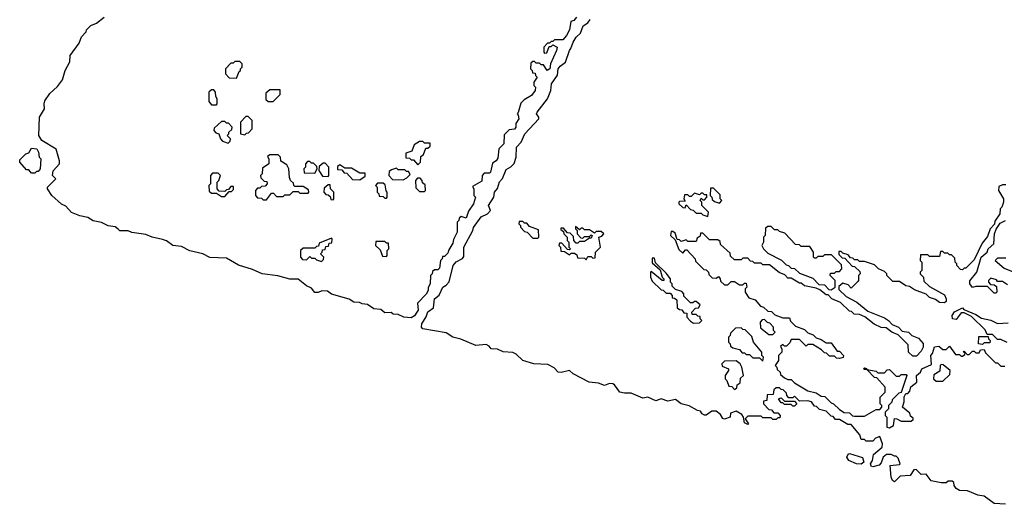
# Model space of a CAD drawing. Extents: x 2886962 to 3052311, y 540590 to 918621.
# Tile 42 of 164: x 2898854 to 2904765, y 781542 to 784450. Entities that reach past the tile are written whole.
import ezdxf

# ---------------------------------------------------------------- set-up
doc = ezdxf.new("R2010")
doc.units = 0

msp = doc.modelspace()

# ---------------------------------------------------------------- linework, layer by layer
at = {"layer": '0CON20XD'}
for points in [[(2902045, 784320), (2902035, 784310), (2902021.7, 784308.3), (2902000, 784285), (2902000, 784255), (2902005, 784250), (2902018.3, 784251.7), (2902031.7, 784288.3), (2902045, 784290), (2902055, 784300), (2902080, 784285), (2902077.5, 784265), (2902040, 784185), (2902037.5, 784155), (2902020, 784145), (2901998.3, 784178.3), (2901985, 784180), (2901975, 784190), (2901955, 784190), (2901945, 784200), (2901935, 784200), (2901921.7, 784188.3), (2901920, 784155), (2901930, 784145), (2901931.7, 784131.7), (2901948.3, 784128.3), (2901950, 784115), (2901960, 784105), (2901940, 784075), (2901940, 784055), (2901950, 784045), (2901947.5, 784025), (2901926.7, 783995), (2901881.7, 783968.3), (2901861.7, 783948.3), (2901847, 783893), (2901840, 783885), (2901847, 783877), (2901850, 783855), (2901833, 783827), (2901832.5, 783805), (2901825, 783792.5), (2901791.7, 783788.3), (2901761.7, 783758.3), (2901760, 783705), (2901730, 783675), (2901725, 783620), (2901715, 783602.5), (2901691.7, 783588.3), (2901680, 783535), (2901675, 783530), (2901641.7, 783528.3), (2901630, 783515), (2901628.3, 783481.7), (2901571.7, 783448.3), (2901580, 783435), (2901580, 783395), (2901590, 783385), (2901577.5, 783345), (2901548.3, 783301.7), (2901535, 783260), (2901505, 783270), (2901491.7, 783258.3), (2901490, 783245), (2901480, 783235), (2901480, 783175), (2901458.3, 783131.7), (2901455, 783110), (2901430, 783070), (2901425, 783050), (2901405, 783030), (2901391.7, 783028.3), (2901390, 783015), (2901380, 783005), (2901375, 782960), (2901365, 782950), (2901345, 782950), (2901331.7, 782938.3), (2901330, 782925), (2901320, 782915), (2901317.5, 782865), (2901306.7, 782843.3), (2901306, 782825), (2901295, 782803.3), (2901241.7, 782748.3), (2901246.4, 782706.4), (2901237.5, 782695), (2901225, 782672.5), (2901205, 782660), (2901160, 782665), (2901125, 782680), (2901095, 782683.8), (2901083, 782693), (2901045, 782690), (2901021.7, 782711.7), (2900980, 782715), (2900941.7, 782741.7), (2900910, 782745), (2900893.6, 782753.6), (2900860, 782755), (2900832.5, 782772.5), (2900725, 782803.8), (2900701.7, 782821.7), (2900667, 782823), (2900645, 782813.3), (2900625, 782813.8), (2900605, 782840), (2900575, 782853.3), (2900525, 782892.5), (2900475, 782893.8), (2900403.3, 782913.3), (2900310, 782925), (2900252, 782952), (2900166.4, 782976.4), (2900095, 783020), (2899995, 783023.8), (2899954.1, 783044.1), (2899875, 783064), (2899825, 783090), (2899772.5, 783095), (2899735, 783122.5), (2899711.7, 783131.7), (2899650, 783145), (2899611.7, 783161.7), (2899526.2, 783173.8), (2899505, 783183.3), (2899455, 783183.8), (2899445, 783193.3), (2899427, 783207), (2899385, 783214), (2899345, 783233.3), (2899295, 783243.8), (2899263.3, 783263.3), (2899215, 783273.3), (2899165, 783292.5), (2899130.7, 783330.7), (2899105, 783344), (2899047.5, 783395), (2899020, 783435), (2899020, 783445), (2899070, 783495), (2899050, 783515), (2899053.9, 783543.9), (2899092.5, 783585), (2899093, 783603), (2899072.5, 783672.5), (2898987.5, 783725), (2898968.8, 783755), (2898973.3, 783865), (2899003.3, 783915), (2899000, 783945), (2899005, 783962.5), (2899035, 784006.7), (2899081.7, 784048.3), (2899110.7, 784089.3), (2899126.7, 784145), (2899153.8, 784196.2), (2899156.7, 784235), (2899210.8, 784309.2), (2899225, 784347.5), (2899252.5, 784377.5), (2899255, 784390), (2899280, 784415), (2899315, 784430), (2899360, 784465)], [(2904772.1, 781542.1), (2904705, 781546.9), (2904645, 781590), (2904606.1, 781596.1), (2904545, 781621.9), (2904495.8, 781625.8), (2904475, 781637.5), (2904463.3, 781655), (2904462.5, 781672.5), (2904451.7, 781681.7), (2904428.3, 781681.7), (2904415, 781670), (2904385, 781670), (2904325, 781683.3), (2904295, 781722.5), (2904265, 781720), (2904235, 781750), (2904221.7, 781748.3), (2904200, 781715), (2904139.1, 781710.9), (2904105, 781677.5), (2904094, 781685), (2904086.7, 781705), (2904080, 781775), (2904135, 781780), (2904140, 781785), (2904128.3, 781818.3), (2904115, 781830), (2904105, 781830), (2904085, 781840), (2904058.3, 781841.7), (2904037.5, 781825), (2904025, 781790), (2904013, 781777), (2903975, 781766.2), (2903965, 781771.2), (2903961.2, 781785), (2903973.3, 781805), (2903978.8, 781841.2), (2904032.5, 781885), (2904033.3, 781905), (2904018.3, 781948.3), (2903991.7, 781938.3), (2903975, 781920), (2903935, 781920), (2903925, 781930), (2903905, 781930), (2903898.3, 781958.3), (2903845, 782020), (2903825, 782020), (2903775, 782050), (2903751.7, 782051.7), (2903738.3, 782068.3), (2903725, 782070), (2903695, 782100), (2903655, 782110), (2903638.3, 782128.3), (2903625, 782130), (2903607, 782157), (2903585, 782162.5), (2903535, 782160), (2903505, 782190), (2903495, 782180), (2903471.7, 782181.7), (2903460, 782195), (2903458.3, 782208.3), (2903438.3, 782228.3), (2903425, 782230), (2903415, 782240), (2903395, 782240), (2903381.7, 782228.3), (2903378.3, 782201.7), (2903341.7, 782198.3), (2903340, 782165), (2903320, 782160), (2903320, 782145), (2903351.7, 782111.7), (2903368.3, 782108.3), (2903381.7, 782091.7), (2903405, 782090), (2903420, 782075), (2903418.3, 782061.7), (2903405, 782060), (2903395, 782050), (2903375, 782050), (2903365, 782060), (2903315, 782060), (2903305, 782070), (2903225, 782070), (2903210, 782055), (2903230, 782025), (2903225, 782020), (2903205, 782030), (2903200, 782065), (2903190, 782080), (2903155, 782100), (2903121.7, 782088.3), (2903120, 782065), (2903085, 782053.8), (2903075, 782057.5), (2903061.7, 782081.7), (2903035, 782100), (2903008.3, 782101.7), (2902975, 782077.5), (2902965, 782077.1), (2902952, 782085), (2902941.7, 782101.7), (2902922.5, 782105), (2902872.3, 782132.3), (2902824.6, 782144.6), (2902790.5, 782170.5), (2902745, 782160.6), (2902705, 782174), (2902673.2, 782163.2), (2902625.8, 782184.2), (2902595, 782178.6), (2902525, 782208.9), (2902485, 782208.2), (2902456.2, 782215), (2902425, 782258.8), (2902414.2, 782264.2), (2902395, 782266.7), (2902365, 782254), (2902328.7, 782268.7), (2902273.3, 782275), (2902177.5, 782325), (2902155, 782344), (2902105, 782332.5), (2902087.5, 782335), (2902061.7, 782361.7), (2902025, 782381.2), (2901940, 782385), (2901875, 782404.5), (2901835, 782443.3), (2901815, 782453.3), (2901756.4, 782456.4), (2901722.5, 782472.5), (2901685, 782474.2), (2901671.7, 782491.7), (2901655, 782501.2), (2901592.5, 782495), (2901502.1, 782532.1), (2901455, 782544.2), (2901415, 782571.2), (2901275, 782594.4), (2901266, 782605), (2901267.5, 782625), (2901294, 782666), (2901305, 782697.5), (2901338.3, 782721.7), (2901344.2, 782775), (2901372.7, 782797.3), (2901393.8, 782845), (2901415, 782856.7), (2901432, 782878), (2901455.9, 782974.1), (2901475, 782996.7), (2901512.5, 783017.5), (2901520.7, 783029.3), (2901520, 783085), (2901573.8, 783185), (2901577.7, 783202.3), (2901625, 783266.2), (2901662.5, 783285), (2901680, 783305), (2901667.5, 783335), (2901700, 783385), (2901703.8, 783415), (2901722.5, 783437.5), (2901735, 783477.5), (2901752.5, 783497.5), (2901775, 783551.2), (2901803.3, 783566.7), (2901822.5, 783587.5), (2901834.4, 783625.6), (2901836.2, 783685), (2901863.8, 783715), (2901886.2, 783765), (2901970, 783855), (2901970, 783865), (2901956.2, 783885), (2901960, 783895), (2902023.3, 783975), (2902043.3, 784025), (2902046.7, 784065), (2902083.3, 784116.7), (2902086, 784155), (2902098.1, 784171.9), (2902130, 784195), (2902154.2, 784265), (2902163.3, 784276.7), (2902175.8, 784315), (2902195, 784345.8), (2902220.8, 784369.2), (2902237.5, 784412.5), (2902265, 784432), (2902279.3, 784450.7)], [(2902197.5, 784465), (2902180, 784445), (2902161.7, 784438.3), (2902155, 784390), (2902136.7, 784355), (2902115, 784330), (2902065, 784330), (2902055, 784320), (2902045, 784320)], [(2900155, 784100), (2900171.7, 784138.3), (2900180, 784145), (2900180, 784155), (2900190, 784165), (2900190, 784185), (2900175, 784200), (2900145, 784200), (2900135, 784190), (2900121.7, 784188.3), (2900090, 784155), (2900090, 784125), (2900111.7, 784101.7), (2900155, 784100)], [(2900035, 783940), (2900040, 783945), (2900040, 783975), (2900031.7, 783988.3), (2900030, 784015), (2900018.3, 784028.3), (2900005, 784030), (2899990, 784015), (2899988.3, 783958.3), (2900005, 783940), (2900035, 783940)], [(2900375, 783960), (2900418.3, 784001.7), (2900418.3, 784028.3), (2900355, 784030), (2900331.7, 784008.3), (2900331.7, 783971.7), (2900345, 783960), (2900375, 783960)], [(2900105, 783710), (2900118.3, 783721.7), (2900120, 783735), (2900100, 783755), (2900110, 783765), (2900110, 783775), (2900128.3, 783791.7), (2900130, 783805), (2900108.3, 783828.3), (2900095, 783830), (2900085, 783840), (2900065, 783840), (2900021.7, 783798.3), (2900020, 783785), (2900031.7, 783771.7), (2900050, 783765), (2900060, 783735), (2900071.7, 783721.7), (2900105, 783710)], [(2900205, 783760), (2900215, 783770), (2900228.3, 783771.7), (2900250, 783795), (2900250, 783845), (2900225, 783870), (2900211.7, 783868.3), (2900180, 783835), (2900180, 783765), (2900205, 783760)], [(2901245, 783580), (2901260, 783595), (2901261.7, 783628.3), (2901278.3, 783641.7), (2901291.7, 783678.3), (2901305, 783680), (2901318.3, 783691.7), (2901318.3, 783708.3), (2901285, 783710), (2901275, 783720), (2901255, 783720), (2901221.7, 783698.3), (2901208.3, 783661.7), (2901171.7, 783648.3), (2901171.7, 783621.7), (2901195, 783620), (2901205, 783610), (2901218.3, 783608.3), (2901245, 783580)], [(2898945, 783530), (2898925, 783530), (2898908.3, 783548.3), (2898895, 783550), (2898853.8, 783595), (2898855, 783610), (2898890, 783645), (2898908.3, 783651.7), (2898925, 783680), (2898957.5, 783675), (2898966.7, 783655), (2898970, 783625), (2898980, 783615), (2898977.5, 783555), (2898965, 783540), (2898955, 783540), (2898945, 783530)], [(2900335, 783370), (2900365, 783410), (2900378.3, 783408.3), (2900395, 783390), (2900435, 783390), (2900445, 783400), (2900475, 783400), (2900495, 783420), (2900525, 783420), (2900535, 783410), (2900585, 783410), (2900590, 783415), (2900588.3, 783428.3), (2900555, 783450), (2900505, 783450), (2900500, 783455), (2900498.3, 783468.3), (2900480, 783485), (2900473, 783503), (2900470, 783555), (2900458.3, 783578.3), (2900421.7, 783601.7), (2900420, 783625), (2900405, 783640), (2900355, 783640), (2900341.7, 783628.3), (2900350, 783615), (2900350, 783585), (2900311.7, 783558.3), (2900310, 783525), (2900300, 783515), (2900301.7, 783501.7), (2900321.7, 783481.7), (2900338.3, 783478.3), (2900340, 783465), (2900328.3, 783451.7), (2900305, 783450), (2900295, 783440), (2900281.7, 783438.3), (2900270, 783425), (2900270, 783395), (2900281.7, 783381.7), (2900305, 783380), (2900315, 783370), (2900335, 783370)], [(2900625, 783530), (2900640, 783555), (2900638.3, 783568.3), (2900618.3, 783588.3), (2900605, 783590), (2900595, 783600), (2900581.7, 783598.3), (2900570, 783585), (2900570, 783565), (2900560, 783555), (2900561.7, 783531.7), (2900625, 783530)], [(2900705, 783510), (2900710, 783515), (2900710, 783565), (2900688.3, 783588.3), (2900675, 783590), (2900651.7, 783568.3), (2900650, 783545), (2900671.7, 783511.7), (2900705, 783510)], [(2900895, 783490), (2900928.3, 783511.7), (2900928.3, 783528.3), (2900895, 783530), (2900845, 783560), (2900805, 783560), (2900775, 783580), (2900761.7, 783568.3), (2900761.7, 783551.7), (2900788.3, 783548.3), (2900801.7, 783531.7), (2900818.3, 783528.3), (2900851.7, 783491.7), (2900895, 783490)], [(2901155, 783490), (2901178.3, 783501.7), (2901198.3, 783521.7), (2901188.3, 783538.3), (2901175, 783540), (2901165, 783550), (2901125, 783550), (2901115, 783560), (2901085, 783550), (2901071.7, 783538.3), (2901070, 783515), (2901091.7, 783491.7), (2901155, 783490)], [(2900085, 783390), (2900111.7, 783418.3), (2900125, 783420), (2900138.3, 783431.7), (2900138.3, 783448.3), (2900121.7, 783448.3), (2900108.3, 783431.7), (2900095, 783430), (2900085, 783420), (2900051.7, 783421.7), (2900040, 783435), (2900040, 783475), (2900050, 783485), (2900060, 783515), (2900045, 783530), (2900011.7, 783528.3), (2900000, 783515), (2900000, 783465), (2899990, 783455), (2899991.7, 783421.7), (2900005, 783410), (2900035, 783410), (2900065, 783390), (2900085, 783390)], [(2901285, 783420), (2901290, 783425), (2901288.3, 783458.3), (2901271.7, 783471.7), (2901270, 783485), (2901258.3, 783498.3), (2901241.7, 783498.3), (2901230, 783485), (2901231.7, 783441.7), (2901255, 783420), (2901285, 783420)], [(2900735, 783370), (2900740, 783375), (2900740, 783415), (2900720, 783435), (2900718.3, 783458.3), (2900705, 783460), (2900681.7, 783438.3), (2900680, 783415), (2900691.7, 783401.7), (2900705, 783400), (2900718.3, 783388.3), (2900721.7, 783371.7), (2900735, 783370)], [(2901055, 783380), (2901060, 783385), (2901060, 783415), (2901053, 783423), (2901048.3, 783458.3), (2901035, 783470), (2901001.7, 783468.3), (2900990, 783455), (2901000, 783445), (2901000, 783415), (2901010, 783405), (2901011.7, 783391.7), (2901035, 783390), (2901045, 783380), (2901055, 783380)], [(2904775, 783460), (2904755, 783460), (2904731.7, 783448.3), (2904730, 783425), (2904760, 783375), (2904760, 783355), (2904750, 783325), (2904740, 783315), (2904737.5, 783285), (2904708.3, 783241.7), (2904707, 783223), (2904680, 783195), (2904665, 783150), (2904631.7, 783108.3), (2904585, 783010), (2904535, 782960), (2904525, 782960), (2904515, 782950), (2904501.7, 782951.7), (2904480, 782975), (2904480, 782985), (2904470, 782995), (2904468.3, 783018.3), (2904448.3, 783038.3), (2904435, 783040), (2904425, 783050), (2904405, 783050), (2904395, 783060), (2904381.7, 783058.3), (2904375, 783030), (2904315, 783030), (2904305, 783040), (2904261.7, 783038.3), (2904260, 783005), (2904270, 782995), (2904270, 782945), (2904260, 782935), (2904260, 782925), (2904280, 782905), (2904281.7, 782881.7), (2904315, 782850), (2904405, 782800), (2904416.7, 782775), (2904415, 782760), (2904405, 782750), (2904375, 782752.5), (2904351.7, 782771.7), (2904315, 782782.5), (2904295, 782802.5), (2904225, 782830), (2904195, 782850), (2904173, 782853), (2904135, 782880), (2904095, 782880), (2904060, 782915), (2904060, 782925), (2904045, 782940), (2904010, 782955), (2903985, 782980), (2903925, 783000), (2903895, 783000), (2903885, 783010), (2903865, 783010), (2903855, 783020), (2903841.7, 783021.7), (2903828.3, 783038.3), (2903795, 783050), (2903785, 783060), (2903771.7, 783058.3), (2903771.7, 783041.7), (2903791.7, 783021.7), (2903808.3, 783018.3), (2903851.7, 782971.7), (2903865, 782970), (2903898.3, 782938.3), (2903900, 782925), (2903890, 782915), (2903890, 782885), (2903885, 782880), (2903845, 782840), (2903828.3, 782858.3), (2903795, 782870), (2903771.7, 782848.3), (2903771.7, 782831.7), (2903815, 782790), (2903880, 782755), (2903945, 782700), (2904045, 782660), (2904070, 782645), (2904091.7, 782621.7), (2904130, 782605), (2904151.7, 782581.7), (2904190, 782575), (2904210, 782555), (2904249.3, 782539.3), (2904277, 782507), (2904277.5, 782485), (2904265, 782460), (2904238.3, 782431.7), (2904215, 782430), (2904190, 782455), (2904188.3, 782498.3), (2904128.3, 782558.3), (2904090, 782575), (2904055, 782600), (2904025, 782602.5), (2903983, 782623), (2903927, 782667), (2903895, 782680), (2903863, 782683), (2903848.3, 782698.3), (2903835, 782700), (2903782.5, 782752.5), (2903730, 782775), (2903708.3, 782798.3), (2903695, 782800), (2903658.3, 782828.3), (2903635, 782840), (2903565, 782852.5), (2903545, 782870), (2903535, 782870), (2903485, 782900), (2903465, 782900), (2903448.3, 782918.3), (2903413, 782933), (2903355, 782980), (2903315, 782980), (2903305, 782990), (2903265, 782990), (2903255, 783000), (2903241.7, 783001.7), (2903225, 783020), (2903195, 783020), (2903185, 783010), (2903145, 783010), (2903121.7, 783031.7), (2903118.3, 783048.3), (2903061.7, 783101.7), (2903058.3, 783118.3), (2903045, 783130), (2902995, 783130), (2902955, 783170), (2902941.7, 783168.3), (2902938.3, 783151.7), (2902921.7, 783138.3), (2902915, 783120), (2902865, 783120), (2902855, 783130), (2902825, 783120), (2902815, 783130), (2902801.7, 783131.7), (2902788.3, 783168.3), (2902775, 783180), (2902765, 783180), (2902760, 783155), (2902788.3, 783128.3)], [(2903055, 783350), (2903070, 783365), (2903060, 783375), (2903058.3, 783398.3), (2903018.3, 783438.3), (2903001.7, 783438.3), (2903000, 783395), (2903010, 783385), (2903011.7, 783371.7), (2903025, 783360), (2903055, 783350)], [(2902985, 783270), (2902990, 783295), (2902950, 783335), (2902950, 783355), (2902940, 783365), (2902945, 783380), (2902955, 783370), (2902965, 783370), (2902980, 783385), (2902978.3, 783398.3), (2902965, 783400), (2902955, 783410), (2902945, 783410), (2902935, 783400), (2902905, 783410), (2902885, 783390), (2902875, 783390), (2902865, 783400), (2902845, 783400), (2902840, 783375), (2902848.3, 783361.7), (2902815, 783360), (2902810, 783355), (2902810, 783345), (2902835, 783322.5), (2902848.3, 783321.7), (2902855, 783340), (2902881.7, 783311.7), (2902897, 783307), (2902915, 783290), (2902945, 783290), (2902955, 783280), (2902985, 783270)], [(2904785, 782860), (2904755, 782880), (2904725, 782880), (2904718.3, 782888.3), (2904685, 782900), (2904670, 782885), (2904670, 782875), (2904681.7, 782861.7), (2904705, 782860), (2904718.3, 782848.3), (2904720, 782815), (2904715, 782810), (2904705, 782810), (2904665, 782850), (2904595, 782850), (2904575, 782842.5), (2904558.8, 782865), (2904557.7, 782882.3), (2904600, 782935), (2904626.7, 783025), (2904662.5, 783055), (2904667.5, 783075), (2904702.5, 783105), (2904706.7, 783165), (2904716.1, 783193.9), (2904740.7, 783229.3), (2904772.5, 783245)], [(2901965, 783140), (2901970, 783145), (2901968.3, 783188.3), (2901915, 783210), (2901898.3, 783228.3), (2901885, 783230), (2901875, 783240), (2901851.7, 783238.3), (2901850, 783225), (2901860, 783215), (2901860, 783205), (2901885, 783180), (2901900, 783175), (2901935, 783140), (2901965, 783140)], [(2902255, 783010), (2902265, 783030), (2902285, 783030), (2902295, 783020), (2902308.3, 783021.7), (2902310, 783055), (2902340, 783085), (2902330, 783145), (2902348.3, 783151.7), (2902360, 783165), (2902345, 783180), (2902315, 783180), (2902305, 783170), (2902275, 783190), (2902245, 783190), (2902235, 783200), (2902225, 783200), (2902215, 783190), (2902190, 783210), (2902190, 783195), (2902200, 783185), (2902200, 783165), (2902221.7, 783141.7), (2902235, 783140), (2902245, 783150), (2902275, 783150), (2902285, 783160), (2902290, 783155), (2902285, 783140), (2902275, 783140), (2902245, 783120), (2902215, 783120), (2902205, 783110), (2902195, 783110), (2902180, 783125), (2902178.3, 783148.3), (2902158.3, 783168.3), (2902141.7, 783171.7), (2902118.3, 783198.3), (2902101.7, 783198.3), (2902101.7, 783191.7), (2902118.3, 783178.3), (2902120, 783165), (2902140, 783145), (2902140, 783125), (2902150, 783115), (2902150, 783085), (2902160, 783075), (2902155, 783070), (2902141.7, 783071.7), (2902108.3, 783108.3), (2902095, 783110), (2902090, 783095), (2902100, 783085), (2902101.7, 783061.7), (2902125, 783060), (2902155, 783040), (2902165, 783050), (2902185, 783050), (2902198.3, 783038.3), (2902201.7, 783021.7), (2902245, 783020), (2902255, 783010)], [(2903725, 782830), (2903750, 782845), (2903750, 782885), (2903720, 782915), (2903721.7, 782928.3), (2903745, 782930), (2903755, 782940), (2903775, 782940), (2903790, 782955), (2903788.3, 782978.3), (2903728.3, 783038.3), (2903685, 783040), (2903675, 783030), (2903645, 783030), (2903635, 783020), (2903625, 783020), (2903620, 783025), (2903620, 783055), (2903598.3, 783088.3), (2903545, 783090), (2903535, 783100), (2903511.7, 783101.7), (2903448.3, 783168.3), (2903415, 783180), (2903405, 783190), (2903385, 783190), (2903365, 783210), (2903345, 783210), (2903331.7, 783198.3), (2903330, 783155), (2903320, 783145), (2903320, 783115), (2903310, 783095), (2903320, 783075), (2903345, 783050), (2903427, 783007), (2903455, 782980), (2903470, 782975), (2903485, 782960), (2903505, 782957.5), (2903535, 782930), (2903615, 782900), (2903651.7, 782861.7), (2903685, 782860), (2903711.7, 782831.7), (2903725, 782830)], [(2900665, 783000), (2900678.3, 783011.7), (2900680, 783025), (2900660, 783045), (2900670, 783055), (2900671.7, 783068.3), (2900688.3, 783071.7), (2900691.7, 783088.3), (2900708.3, 783091.7), (2900711.7, 783108.3), (2900728.3, 783111.7), (2900730, 783135), (2900725, 783140), (2900651.7, 783108.3), (2900648.3, 783091.7), (2900635, 783090), (2900625, 783080), (2900555, 783080), (2900540, 783065), (2900540, 783025), (2900551.7, 783011.7), (2900575, 783010), (2900595, 783030), (2900605, 783020), (2900625, 783020), (2900635, 783010), (2900665, 783000)], [(2902788.3, 783128.3), (2902811.7, 783071.7), (2902835, 783050), (2902851.7, 783068.3), (2902858.3, 783068.3), (2902910, 783015), (2902911.7, 783001.7), (2902961.7, 782951.7), (2902975, 782950), (2902990, 782935), (2902991.7, 782921.7), (2903011.7, 782901.7), (2903035, 782900), (2903048.3, 782908.3), (2903060, 782895), (2903061.7, 782881.7), (2903085, 782860), (2903105, 782860), (2903125, 782880), (2903145, 782880), (2903175, 782860), (2903195, 782860), (2903205, 782870), (2903215, 782870), (2903220, 782845), (2903210, 782835), (2903210, 782815), (2903231.7, 782781.7), (2903268.3, 782768.3), (2903301.7, 782731.7), (2903320, 782725), (2903345, 782700), (2903368.3, 782698.3), (2903388.3, 782678.3), (2903435, 782660), (2903475, 782660), (2903481.7, 782641.7), (2903511.7, 782611.7), (2903565, 782590), (2903585, 782570), (2903618.3, 782558.3), (2903635, 782540), (2903665, 782530), (2903695, 782510), (2903725, 782510), (2903761.7, 782461.7), (2903775, 782460), (2903800, 782435), (2903797.5, 782422.5), (2903775, 782417.5), (2903758.3, 782418.3), (2903745, 782430), (2903715, 782430), (2903698.3, 782448.3), (2903685, 782450), (2903668.3, 782468.3), (2903615, 782500), (2903585, 782500), (2903575, 782490), (2903535, 782530), (2903485, 782530), (2903478.3, 782511.7), (2903458.3, 782491.7), (2903445, 782490), (2903435, 782500), (2903421.7, 782488.3), (2903430, 782475), (2903430, 782455), (2903410, 782435), (2903410, 782405), (2903390, 782375), (2903400, 782365), (2903401.7, 782351.7), (2903420, 782335), (2903421.7, 782321.7), (2903445, 782300), (2903465, 782290), (2903485, 782290), (2903505, 782270), (2903585, 782222.5), (2903635, 782210), (2903665, 782190), (2903688.3, 782188.3), (2903725, 782150), (2903740, 782145), (2903775, 782110), (2903803, 782093), (2903835, 782090), (2903853, 782073), (2903865, 782070), (2903925, 782070), (2903995, 782110), (2904018.3, 782111.7), (2904030, 782125), (2904030, 782135), (2904020, 782145), (2904020, 782185), (2904050, 782215), (2904050, 782245), (2904000, 782300), (2903985, 782303.3), (2903940, 782350), (2903925, 782350), (2903920, 782355), (2903925, 782360), (2903937, 782357), (2903940, 782350), (2903995, 782340), (2904005, 782330), (2904045, 782330), (2904061.7, 782348.3), (2904075, 782350), (2904115, 782310), (2904135, 782310), (2904145, 782320), (2904175, 782320), (2904180, 782315), (2904146.7, 782213.3), (2904131.7, 782208.3), (2904091.7, 782168.3), (2904090, 782155), (2904070, 782135), (2904070, 782115), (2904050, 782095), (2904050, 782075), (2904060, 782065), (2904060, 782005), (2904075, 782000)], [(2901055, 783030), (2901060, 783035), (2901060, 783065), (2901070, 783075), (2901068.3, 783108.3), (2901055, 783110), (2901045, 783120), (2900991.7, 783118.3), (2900990, 783095), (2901018.3, 783068.3), (2901031.7, 783031.7), (2901055, 783030)], [(2902898.3, 782628.3), (2902935, 782630), (2902950, 782645), (2902940, 782655), (2902938.3, 782668.3), (2902925, 782670), (2902915, 782680), (2902891.7, 782681.7), (2902890, 782695), (2902911.7, 782718.3), (2902928.3, 782721.7), (2902938.3, 782738.3), (2902915, 782760), (2902905, 782760), (2902895, 782750), (2902881.7, 782751.7), (2902841.7, 782791.7), (2902840, 782805), (2902828.3, 782818.3), (2902791.7, 782831.7), (2902771.7, 782851.7), (2902770, 782865), (2902760, 782875), (2902760, 782895), (2902735, 782930), (2902671.7, 782991.7), (2902665, 783020), (2902651.7, 783018.3), (2902651.7, 782991.7), (2902698.3, 782948.3), (2902710, 782905), (2902720, 782895), (2902720, 782885), (2902710, 782885), (2902645, 782940), (2902640, 782935), (2902640, 782905), (2902651.7, 782881.7), (2902705, 782830), (2902717, 782827), (2902735, 782810), (2902758.3, 782808.3), (2902770, 782795), (2902771.7, 782781.7), (2902785, 782780), (2902798.3, 782768.3), (2902801.7, 782721.7), (2902815, 782710), (2902828.3, 782708.3), (2902841.7, 782691.7), (2902858.3, 782688.3), (2902860, 782665), (2902881.7, 782641.7), (2902898.3, 782628.3)], [(2904775, 783020), (2904725, 783020), (2904710, 783005), (2904765, 782960), (2904838.3, 782928.3)], [(2904783, 782513), (2904745, 782530), (2904725, 782530), (2904695, 782560), (2904661.7, 782561.7), (2904649.3, 782589.3), (2904568.3, 782668.3), (2904525, 782690), (2904505, 782690), (2904475, 782650), (2904453.8, 782655), (2904452, 782675), (2904465, 782696.2), (2904515, 782720), (2904521.7, 782711.7), (2904595, 782680), (2904628.3, 782658.3), (2904685, 782646.7), (2904725, 782627.5), (2904788.3, 782631.7)], [(2903375, 782560), (2903390, 782575), (2903380, 782585), (2903380, 782605), (2903358.3, 782628.3), (2903343, 782633), (2903325, 782650), (2903311.7, 782648.3), (2903300, 782635), (2903301.7, 782601.7), (2903351.7, 782561.7), (2903375, 782560)], [(2903315, 782400), (2903320, 782425), (2903310, 782435), (2903310, 782455), (2903260, 782515), (2903248.3, 782548.3), (2903208.3, 782588.3), (2903195, 782590), (2903185, 782600), (2903151.7, 782598.3), (2903121.7, 782568.3), (2903120, 782555), (2903110, 782545), (2903110, 782515), (2903120, 782505), (2903121.7, 782491.7), (2903135, 782480), (2903175, 782470), (2903191.7, 782451.7), (2903205, 782450), (2903215, 782440), (2903235, 782440), (2903255, 782420), (2903295, 782420), (2903315, 782400)], [(2904635, 782500), (2904610, 782505), (2904611.7, 782548.3), (2904668.3, 782548.3), (2904670, 782535), (2904680, 782525), (2904678.3, 782511.7), (2904645, 782510), (2904635, 782500)], [(2904075, 782000), (2904100, 782015), (2904105, 782056.7), (2904120, 782055), (2904145, 782040), (2904205, 782040), (2904218.3, 782051.7), (2904218.3, 782058.3), (2904201.7, 782071.7), (2904198.3, 782088.3), (2904153.8, 782125), (2904163.6, 782156.4), (2904163.8, 782186.2), (2904173.6, 782206.4), (2904185, 782207.5), (2904198.3, 782221.7), (2904203.6, 782246.4), (2904240, 782275), (2904238.8, 782315), (2904262.5, 782335), (2904270, 782355), (2904328.3, 782381.7), (2904323.8, 782435), (2904333.9, 782446.1), (2904345, 782486.2), (2904371.7, 782491.7), (2904395, 782470), (2904415, 782470), (2904435, 782490), (2904471.7, 782441.7), (2904495, 782440), (2904505, 782430), (2904515, 782430), (2904528.3, 782441.7), (2904530, 782450), (2904520, 782455), (2904525, 782460), (2904541.7, 782441.7), (2904555, 782440), (2904575, 782460), (2904585, 782460), (2904595, 782450), (2904615, 782450), (2904621.7, 782468.3), (2904645, 782470), (2904651.7, 782451.7), (2904711.7, 782391.7), (2904725, 782390), (2904745, 782370), (2904768.3, 782371.7)], [(2903145, 782230), (2903158.3, 782241.7), (2903161.7, 782258.3), (2903178.3, 782271.7), (2903181.7, 782298.3), (2903200, 782315), (2903190, 782365), (2903180, 782385), (2903155, 782402.5), (2903085, 782400), (2903070, 782385), (2903071.7, 782371.7), (2903110, 782355), (2903110, 782345), (2903090, 782315), (2903090, 782295), (2903100, 782285), (2903111.7, 782251.7), (2903128.3, 782248.3), (2903145, 782230)], [(2904395, 782280), (2904438.3, 782321.7), (2904440, 782345), (2904398.3, 782378.3), (2904385, 782380), (2904380, 782375), (2904378.3, 782341.7), (2904341.7, 782318.3), (2904340, 782295), (2904355, 782280), (2904395, 782280)], [(2903505, 782130), (2903495, 782130), (2903485, 782140), (2903445, 782140), (2903435, 782150), (2903425, 782150), (2903410, 782175), (2903425, 782180), (2903445, 782160), (2903505, 782160), (2903520, 782145), (2903505, 782130)], [(2903905, 781782.2), (2903876.7, 781785), (2903832.5, 781805), (2903818.8, 781825), (2903827, 781843), (2903836.4, 781846.4), (2903913.8, 781823.8), (2903920.8, 781795), (2903905, 781782.2)]]:
    msp.add_lwpolyline(points, dxfattribs=at)

doc.saveas('drawing.dxf')
